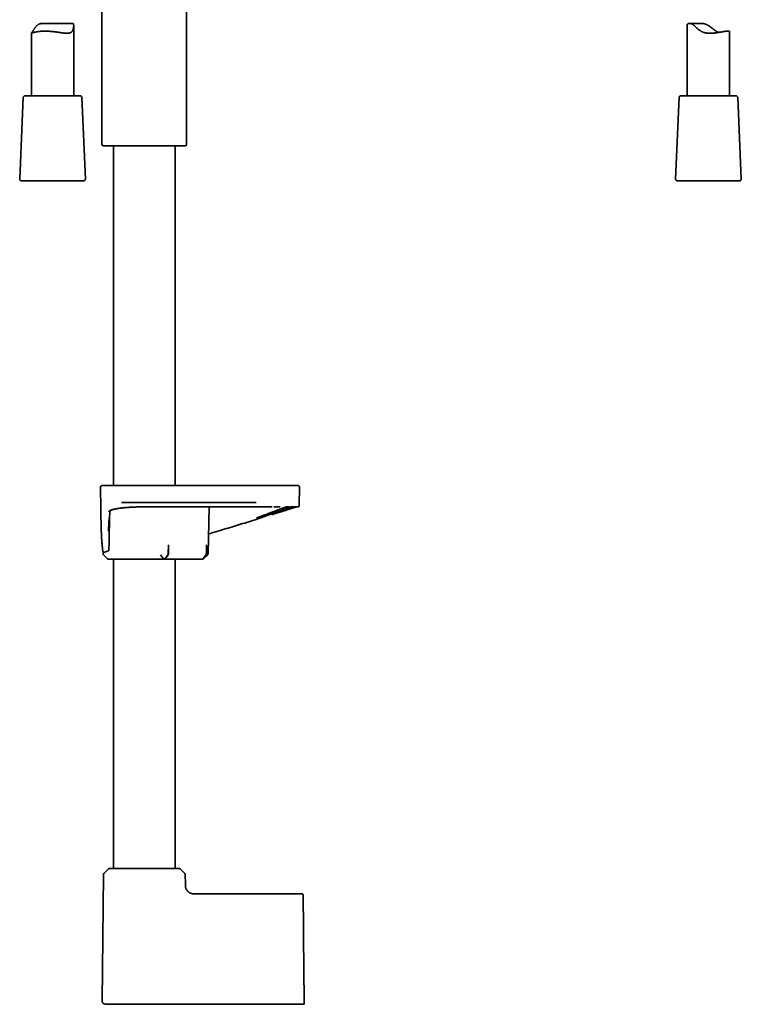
# Model space of a CAD drawing. Header units: millimetres. Extents: x 8 to 758, y 12 to 1622.
# Tile 9 of 17: x 91 to 347, y 857 to 1205. Entities that reach past the tile are written whole.
import ezdxf

# ---------------------------------------------------------------- set-up
doc = ezdxf.new("R2010")
doc.units = ezdxf.units.MM

msp = doc.modelspace()

# ---------------------------------------------------------------- linework, layer by layer
at = {"color": 7, "linetype": 'Continuous', "lineweight": 35}
for p, q in [((150.62, 1161.51), (150.62, 1256.15)), ((120.62, 1217.5), (120.62, 1161.51)), ((110.14, 1204.13), (99.73, 1204.13)), ((110.62, 1178.45), (110.62, 1203.36)), ((327.9, 1203.68), (327.9, 1178.45)), ((332.76, 1204.13), (328.71, 1204.13)), ((95.62, 1200.65), (95.62, 1178.45)), ((342.9, 1178.45), (342.9, 1201.26)), ((99.54, 1178.45), (93.25, 1178.45)), ((112.99, 1178.45), (99.54, 1178.45)), ((344.6, 1178.45), (325.53, 1178.45)), ((345.27, 1178.45), (344.6, 1178.45)), ((92.75, 1177.97), (91.49, 1148.97)), ((114.75, 1148.97), (113.49, 1177.97)), ((325.03, 1177.97), (323.77, 1148.97)), ((347.03, 1148.97), (345.77, 1177.97)), ((120.91, 1160.81), (150.33, 1160.81)), ((124.67, 1160.81), (124.67, 1040.5)), ((146.57, 1040.5), (146.57, 1160.81)), ((91.99, 1148.45), (114.25, 1148.45)), ((324.27, 1148.45), (346.53, 1148.45)), ((120.13, 1039.99), (120.4, 1024.37)), ((190.5, 1033.49), (190.61, 1039.99)), ((127.52, 1034.5), (135.46, 1034.5)), ((135.97, 1033), (135.37, 1033)), ((158.2, 1016.4), (158.61, 1033)), ((175.21, 1033), (175.41, 1033)), ((188.13, 1033), (188.13, 1033)), ((189.62, 1033), (189.61, 1033)), ((189.98, 1033), (189.98, 1033)), ((144.12, 1016.4), (144.16, 1019.5)), ((144.16, 1019.5), (144.16, 1016.46)), ((157.6, 1019.5), (157.6, 1016.46)), ((121.03, 1016.95), (121.04, 1016.4)), ((121.19, 1016.06), (122.63, 1014.64)), ((124.67, 1014.5), (124.67, 905)), ((135.16, 1014.5), (142.59, 1014.5)), ((141.37, 1016.06), (142.36, 1014.64)), ((142.73, 1014.5), (142.75, 1014.5)), ((156.24, 1014.5), (142.75, 1014.5)), ((143.96, 1016.06), (142.95, 1014.64)), ((142.96, 1014.61), (144.02, 1016.06)), ((143.01, 1014.65), (144.06, 1016.1)), ((146.57, 905), (146.57, 1014.5)), ((157.5, 1016.1), (156.49, 1014.65)), ((156.49, 1014.64), (157.51, 1016.06)), ((156.6, 1014.64), (158.06, 1016.07)), ((121.12, 902.75), (120.73, 857.99)), ((122.96, 904.83), (121.3, 903.17)), ((149.94, 903.17), (148.28, 904.83)), ((150.15, 899.67), (150.12, 902.75)), ((150.15, 899.67), (150.15, 899.47)), ((150.15, 899.4), (150.15, 899.47)), ((191.38, 896), (153.83, 896)), ((192.21, 857.97), (192.01, 880.9)), ((192.01, 880.9), (192.21, 857.97)), ((121.73, 856.99), (121.72, 856.99)), ((140.56, 856.98), (135.36, 856.98))]:
    msp.add_line(p, q, dxfattribs=at)
at = {"color": 7, "linetype": 'Continuous', "lineweight": 35, "flags": 128}
for points in [[(148.82, 1033), (148.83, 1033), (148.83, 1033)], [(188.13, 1033), (188.99, 1033), (189.98, 1033)], [(142.36, 1014.64), (142.36, 1014.64), (142.36, 1014.64), (142.36, 1014.64), (142.36, 1014.64), (142.36, 1014.64), (142.36, 1014.64), (142.36, 1014.64), (142.36, 1014.64), (142.36, 1014.64), (142.36, 1014.64), (142.37, 1014.64), (142.37, 1014.64), (142.39, 1014.64), (142.41, 1014.64), (142.43, 1014.64), (142.5, 1014.64), (142.57, 1014.64), (142.65, 1014.64), (142.74, 1014.64), (142.81, 1014.64), (142.84, 1014.64), (142.87, 1014.64), (142.9, 1014.64), (142.93, 1014.64), (142.95, 1014.64)], [(191.72, 856.97), (191.72, 856.97)], [(191.72, 856.97), (191.72, 856.97)], [(191.72, 856.97), (191.72, 856.97)]]:
    msp.add_lwpolyline(points, dxfattribs=at)
at = {"color": 7, "linetype": 'Continuous', "lineweight": 35}
for centre, radius, start, end in [((93.25, 1177.95), 0.5, 90, 177.5187), ((112.99, 1177.95), 0.5, 2.4813, 90), ((325.53, 1177.95), 0.5, 90, 177.5187), ((345.27, 1177.95), 0.5, 2.4813, 90), ((121.62, 1161.51), 1, 180, 225), ((149.62, 1161.51), 1, 315, 0), ((91.99, 1148.95), 0.5, 177.5187, 270), ((114.25, 1148.95), 0.5, 270, 2.4813), ((324.27, 1148.95), 0.5, 177.5187, 270), ((346.53, 1148.95), 0.5, 270, 2.4813), ((120.63, 1040), 0.5, 90, 181), ((190.11, 1040), 0.5, 359, 90), ((121.54, 1016.41), 0.5, 181, 225.5), ((122.98, 1015), 0.5, 225.5, 270), ((121.72, 902.75), 0.6, 134.75, 179.5), ((123.39, 904.4), 0.6, 90, 134.75), ((147.85, 904.4), 0.6, 45.25, 90), ((149.52, 902.75), 0.6, 0.5, 45.25)]:
    msp.add_arc(centre, radius, start, end, dxfattribs=at)
for centre, ratio, start_param, end_param in [((142.75, 1015), 0.719449, 3.141593, 3.926991), ((143.76, 1016.41), 0.719449, 3.91826, 4.694954), ((143.8, 1016.46), 0.719449, 3.926991, 4.712389), ((156.24, 1015), 0.694764, 3.141593, 3.926991), ((157.25, 1016.46), 0.694764, 3.926991, 4.712389)]:
    msp.add_ellipse(centre, major_axis=(0, 0.5), ratio=ratio, start_param=start_param, end_param=end_param, dxfattribs=at)
for points, knots in [([(99.73, 1204.13), (99.71, 1204.13), (99.62, 1204.13), (99.44, 1204.13), (99.18, 1204.11), (98.94, 1204.07), (98.76, 1204.02), (98.63, 1203.98), (98.49, 1203.94), (98.33, 1203.87), (98.13, 1203.77), (97.9, 1203.62), (97.69, 1203.45), (97.49, 1203.26), (97.28, 1203.05), (97.09, 1202.81), (96.9, 1202.57), (96.73, 1202.33), (96.57, 1202.08), (96.41, 1201.84), (96.29, 1201.65), (96.2, 1201.51), (96.13, 1201.41), (96.07, 1201.31), (96, 1201.21), (95.94, 1201.13), (95.89, 1201.05), (95.84, 1200.97), (95.79, 1200.91), (95.75, 1200.85), (95.71, 1200.8), (95.68, 1200.76), (95.66, 1200.72), (95.64, 1200.7), (95.63, 1200.67), (95.62, 1200.66), (95.62, 1200.65), (95.63, 1200.64), (95.64, 1200.64), (95.67, 1200.64), (95.7, 1200.66), (95.75, 1200.67), (95.81, 1200.7), (95.88, 1200.72), (95.96, 1200.76), (96.06, 1200.79), (96.16, 1200.83), (96.27, 1200.86), (96.39, 1200.9), (96.53, 1200.94), (96.67, 1200.98), (96.82, 1201.02), (96.99, 1201.06), (97.16, 1201.1), (97.35, 1201.14), (97.55, 1201.18), (97.77, 1201.21), (97.99, 1201.25), (98.23, 1201.28), (98.48, 1201.31), (98.74, 1201.33), (99.01, 1201.35), (99.28, 1201.37), (99.55, 1201.38), (99.82, 1201.39), (100.1, 1201.4), (100.39, 1201.4), (100.68, 1201.4), (100.98, 1201.39), (101.29, 1201.38), (101.59, 1201.37), (101.89, 1201.35), (102.19, 1201.34), (102.49, 1201.31), (102.79, 1201.29), (103.09, 1201.26), (103.4, 1201.23), (103.7, 1201.19), (104.01, 1201.16), (104.31, 1201.12), (104.61, 1201.08), (104.9, 1201.04), (105.2, 1201), (105.49, 1200.95), (105.79, 1200.91), (106.08, 1200.87), (106.36, 1200.83), (106.64, 1200.79), (106.91, 1200.75), (107.19, 1200.72), (107.45, 1200.69), (107.71, 1200.66), (107.96, 1200.65), (108.21, 1200.64), (108.42, 1200.64), (108.59, 1200.65), (108.74, 1200.66), (108.88, 1200.68), (109.02, 1200.7), (109.15, 1200.73), (109.28, 1200.77), (109.4, 1200.81), (109.51, 1200.86), (109.62, 1200.92), (109.72, 1200.99), (109.81, 1201.06), (109.9, 1201.15), (109.99, 1201.24), (110.06, 1201.34), (110.14, 1201.44), (110.22, 1201.59), (110.3, 1201.77), (110.39, 1201.99), (110.46, 1202.22), (110.51, 1202.45), (110.56, 1202.69), (110.59, 1202.92), (110.61, 1203.15), (110.62, 1203.36), (110.62, 1203.52), (110.6, 1203.64), (110.59, 1203.73), (110.57, 1203.8), (110.55, 1203.87), (110.52, 1203.93), (110.49, 1203.99), (110.45, 1204.03), (110.41, 1204.07), (110.36, 1204.09), (110.31, 1204.11), (110.25, 1204.13), (110.2, 1204.13), (110.16, 1204.13), (110.14, 1204.13)], [0, 0, 0, 0, 0.00183, 0.008095, 0.017285, 0.026592, 0.03128, 0.035968, 0.040722, 0.045485, 0.054678, 0.063985, 0.073341, 0.082785, 0.093704, 0.104649, 0.11565, 0.126664, 0.137803, 0.14896, 0.160189, 0.165827, 0.171464, 0.177322, 0.183192, 0.189152, 0.195111, 0.20112, 0.207129, 0.213232, 0.219349, 0.225207, 0.231076, 0.237019, 0.242963, 0.248944, 0.254925, 0.260975, 0.267034, 0.274836, 0.282654, 0.290579, 0.298504, 0.306484, 0.314464, 0.322547, 0.330642, 0.338589, 0.346547, 0.354595, 0.362642, 0.370737, 0.378833, 0.38702, 0.395219, 0.403886, 0.412567, 0.421372, 0.430176, 0.439048, 0.447919, 0.456921, 0.465941, 0.474331, 0.482735, 0.491258, 0.49978, 0.508367, 0.516954, 0.525664, 0.534391, 0.542592, 0.550808, 0.55913, 0.567453, 0.575832, 0.584212, 0.5927, 0.601204, 0.609581, 0.617972, 0.626468, 0.634964, 0.643516, 0.652068, 0.660729, 0.669405, 0.678067, 0.686745, 0.695553, 0.704361, 0.713244, 0.722127, 0.73116, 0.740219, 0.746135, 0.75206, 0.758054, 0.764048, 0.770083, 0.776117, 0.782231, 0.788358, 0.794274, 0.800203, 0.806225, 0.812247, 0.81832, 0.824393, 0.830561, 0.836741, 0.847192, 0.857672, 0.868213, 0.878768, 0.889441, 0.900126, 0.910861, 0.921621, 0.932103, 0.93741, 0.942717, 0.948066, 0.953414, 0.958848, 0.964298, 0.969538, 0.97479, 0.980129, 0.985468, 0.990849, 0.99623, 1, 1, 1, 1]), ([(327.9, 1203.68), (327.9, 1203.68), (327.89, 1203.7), (327.91, 1203.75), (327.94, 1203.82), (327.99, 1203.88), (328.07, 1203.95), (328.16, 1204.01), (328.25, 1204.05), (328.35, 1204.08), (328.45, 1204.11), (328.57, 1204.13), (328.7, 1204.14), (328.85, 1204.13), (329.01, 1204.11), (329.18, 1204.06), (329.33, 1204.01), (329.46, 1203.96), (329.62, 1203.88), (329.8, 1203.77), (330.01, 1203.62), (330.22, 1203.45), (330.44, 1203.26), (330.69, 1203.05), (330.94, 1202.81), (331.2, 1202.57), (331.45, 1202.34), (331.69, 1202.13), (331.92, 1201.94), (332.16, 1201.75), (332.41, 1201.57), (332.66, 1201.41), (332.91, 1201.27), (333.15, 1201.15), (333.41, 1201.05), (333.68, 1200.95), (333.95, 1200.87), (334.23, 1200.8), (334.51, 1200.75), (334.8, 1200.7), (335.08, 1200.67), (335.37, 1200.65), (335.66, 1200.64), (335.99, 1200.64), (336.34, 1200.65), (336.71, 1200.67), (337.09, 1200.7), (337.46, 1200.73), (337.83, 1200.78), (338.19, 1200.83), (338.55, 1200.88), (338.89, 1200.93), (339.23, 1200.98), (339.56, 1201.04), (339.88, 1201.09), (340.2, 1201.14), (340.5, 1201.19), (340.8, 1201.24), (341.09, 1201.28), (341.36, 1201.32), (341.61, 1201.35), (341.84, 1201.37), (342.05, 1201.39), (342.23, 1201.4), (342.39, 1201.4), (342.53, 1201.4), (342.65, 1201.39), (342.74, 1201.37), (342.82, 1201.35), (342.86, 1201.32), (342.89, 1201.29), (342.9, 1201.27), (342.9, 1201.26)], [0, 0, 0, 0, 0.001211, 0.017438, 0.033653, 0.050278, 0.066914, 0.083538, 0.095607, 0.107683, 0.119751, 0.132083, 0.144424, 0.156752, 0.170425, 0.184095, 0.193465, 0.202843, 0.212211, 0.225891, 0.239574, 0.253554, 0.267537, 0.283795, 0.30007, 0.316352, 0.332622, 0.345909, 0.359217, 0.37252, 0.385806, 0.399075, 0.410714, 0.422363, 0.434002, 0.446029, 0.458068, 0.470096, 0.481729, 0.493371, 0.505005, 0.516941, 0.528886, 0.540823, 0.55632, 0.571832, 0.587332, 0.603271, 0.619223, 0.635165, 0.650935, 0.666715, 0.682485, 0.698635, 0.714797, 0.730947, 0.748158, 0.765383, 0.782593, 0.800337, 0.818096, 0.835839, 0.852501, 0.869176, 0.885838, 0.903008, 0.920192, 0.937362, 0.953646, 0.969943, 0.986228, 1, 1, 1, 1]), ([(339.06, 1200.96), (338.98, 1200.98), (338.83, 1201.04), (338.6, 1201.14), (338.35, 1201.27), (338.11, 1201.41), (337.85, 1201.57), (337.56, 1201.77), (337.26, 1201.99), (336.96, 1202.22), (336.66, 1202.45), (336.36, 1202.69), (336.05, 1202.92), (335.73, 1203.15), (335.44, 1203.34), (335.19, 1203.49), (334.96, 1203.61), (334.73, 1203.73), (334.49, 1203.83), (334.25, 1203.92), (334, 1203.99), (333.76, 1204.04), (333.51, 1204.09), (333.26, 1204.11), (333.01, 1204.13), (332.85, 1204.13), (332.76, 1204.13), (332.76, 1204.13)], [0, 0, 0, 0, 0.034699, 0.073784, 0.114188, 0.154633, 0.195048, 0.246808, 0.298626, 0.350478, 0.402285, 0.45511, 0.507981, 0.560819, 0.613598, 0.64815, 0.682717, 0.717256, 0.752836, 0.788454, 0.824025, 0.858657, 0.893328, 0.927969, 0.963743, 0.999549, 1, 1, 1, 1]), ([(120.63, 1040.5), (120.63, 1040.5), (120.63, 1040.5), (120.66, 1040.5), (120.71, 1040.5), (120.78, 1040.5), (120.88, 1040.5), (120.99, 1040.5), (121.08, 1040.5), (121.13, 1040.5)], [0, 0, 0, 0, 0.119995, 0.266656, 0.413319, 0.559984, 0.706652, 0.853324, 1, 1, 1, 1]), ([(121.13, 1040.5), (121.13, 1040.5), (121.14, 1040.5), (121.17, 1040.5), (121.2, 1040.5), (121.25, 1040.5), (121.31, 1040.5), (121.38, 1040.5), (121.47, 1040.5), (121.56, 1040.5), (121.67, 1040.5), (121.78, 1040.5), (121.91, 1040.5), (122.04, 1040.5), (122.2, 1040.5), (122.4, 1040.5), (122.62, 1040.5), (122.87, 1040.5), (123.13, 1040.5), (123.41, 1040.5), (123.73, 1040.5), (124.08, 1040.5), (124.48, 1040.5), (124.91, 1040.5), (125.33, 1040.5), (125.74, 1040.5), (126.15, 1040.5), (126.56, 1040.5), (127, 1040.5), (127.44, 1040.5), (127.86, 1040.5), (128.25, 1040.5), (128.61, 1040.5), (128.98, 1040.5), (129.35, 1040.5), (129.74, 1040.5), (130.13, 1040.5), (130.53, 1040.5), (130.95, 1040.5), (131.36, 1040.5), (131.79, 1040.5), (132.21, 1040.5), (132.63, 1040.5), (133.1, 1040.5), (133.62, 1040.5), (134.19, 1040.5), (134.76, 1040.5), (135.14, 1040.5), (135.33, 1040.5)], [0, 0, 0, 0, 0.018726, 0.037421, 0.056099, 0.074777, 0.09347, 0.112193, 0.131733, 0.149857, 0.167961, 0.186058, 0.204163, 0.22229, 0.240453, 0.264468, 0.288431, 0.312375, 0.336333, 0.360337, 0.384687, 0.413514, 0.442303, 0.471113, 0.499999, 0.524502, 0.548949, 0.573376, 0.597818, 0.622309, 0.646519, 0.665363, 0.684183, 0.702996, 0.721818, 0.740664, 0.75955, 0.77935, 0.799112, 0.818857, 0.838602, 0.858365, 0.878165, 0.897172, 0.922879, 0.948559, 0.974253, 1, 1, 1, 1]), ([(135.33, 1040.5), (137, 1040.5), (140.34, 1040.5), (145.35, 1040.5), (150.36, 1040.5), (155.37, 1040.5), (160.38, 1040.5), (165.39, 1040.5), (170.4, 1040.5), (173.74, 1040.5), (175.41, 1040.5)], [0, 0, 0, 0, 0.125011, 0.250013, 0.375008, 0.5, 0.624992, 0.749987, 0.874989, 1, 1, 1, 1]), ([(175.41, 1040.5), (175.55, 1040.5), (175.83, 1040.5), (176.24, 1040.5), (176.66, 1040.5), (177.07, 1040.5), (177.48, 1040.5), (177.9, 1040.5), (178.3, 1040.5), (178.71, 1040.5), (179.1, 1040.5), (179.48, 1040.5), (179.86, 1040.5), (180.24, 1040.5), (180.66, 1040.5), (181.11, 1040.5), (181.59, 1040.5), (182.06, 1040.5), (182.53, 1040.5), (182.98, 1040.5), (183.46, 1040.5), (183.95, 1040.5), (184.45, 1040.5), (184.93, 1040.5), (185.37, 1040.5), (185.77, 1040.5), (186.13, 1040.5), (186.48, 1040.5), (186.81, 1040.5), (187.12, 1040.5), (187.39, 1040.5), (187.63, 1040.5), (187.83, 1040.5), (188.03, 1040.5), (188.22, 1040.5), (188.39, 1040.5), (188.56, 1040.5), (188.71, 1040.5), (188.86, 1040.5), (188.99, 1040.5), (189.11, 1040.5), (189.22, 1040.5), (189.31, 1040.5), (189.4, 1040.5), (189.48, 1040.5), (189.55, 1040.5), (189.59, 1040.5), (189.6, 1040.5), (189.61, 1040.5)], [0, 0, 0, 0, 0.018726, 0.037421, 0.056099, 0.074777, 0.09347, 0.112193, 0.131733, 0.149857, 0.167961, 0.186058, 0.204163, 0.22229, 0.240453, 0.264468, 0.288431, 0.312375, 0.336333, 0.360337, 0.384687, 0.413514, 0.442303, 0.471113, 0.499999, 0.524502, 0.548949, 0.573376, 0.597818, 0.622309, 0.646519, 0.665363, 0.684183, 0.702996, 0.721818, 0.740664, 0.75955, 0.77935, 0.799112, 0.818857, 0.838602, 0.858365, 0.878165, 0.897172, 0.922879, 0.948559, 0.974253, 1, 1, 1, 1]), ([(189.61, 1040.5), (189.66, 1040.5), (189.76, 1040.5), (189.88, 1040.5), (189.98, 1040.5), (190.05, 1040.5), (190.1, 1040.5), (190.12, 1040.5), (190.11, 1040.5), (190.11, 1040.5)], [0, 0, 0, 0, 0.160029, 0.320052, 0.480071, 0.640087, 0.8001, 0.960112, 1, 1, 1, 1]), ([(135.37, 1033), (135.25, 1033), (135.02, 1033), (134.65, 1032.99), (134.26, 1032.99), (133.86, 1032.98), (133.44, 1032.97), (133.08, 1032.96), (132.76, 1032.95), (132.5, 1032.94), (132.23, 1032.93), (131.98, 1032.92), (131.73, 1032.91), (131.45, 1032.9), (131.15, 1032.88), (130.84, 1032.87), (130.55, 1032.85), (130.3, 1032.83), (130.04, 1032.82), (129.77, 1032.8), (129.47, 1032.77), (129.18, 1032.75), (128.9, 1032.73), (128.62, 1032.7), (128.35, 1032.68), (128.1, 1032.65), (127.87, 1032.63), (127.68, 1032.6), (127.5, 1032.58), (127.33, 1032.56), (127.13, 1032.54), (126.93, 1032.51), (126.73, 1032.48), (126.52, 1032.45), (126.3, 1032.42), (126.08, 1032.39), (125.92, 1032.36), (125.83, 1032.34), (125.83, 1032.34), (125.82, 1032.34), (125.82, 1032.34), (125.81, 1032.34), (125.78, 1032.34), (125.75, 1032.33), (125.71, 1032.32), (125.65, 1032.31), (125.58, 1032.3), (125.49, 1032.28), (125.4, 1032.26), (125.29, 1032.24), (125.18, 1032.22), (125.06, 1032.19), (124.96, 1032.17), (124.89, 1032.16), (124.85, 1032.15), (124.81, 1032.14), (124.77, 1032.13), (124.72, 1032.12), (124.69, 1032.11), (124.62, 1032.09), (124.49, 1032.06), (124.29, 1032), (124.13, 1031.95), (124.03, 1031.92), (123.99, 1031.91), (123.94, 1031.89), (123.9, 1031.87), (123.85, 1031.86), (123.8, 1031.84), (123.73, 1031.81), (123.64, 1031.77), (123.55, 1031.73), (123.46, 1031.68), (123.38, 1031.63), (123.3, 1031.58), (123.24, 1031.54), (123.19, 1031.49), (123.15, 1031.45), (123.12, 1031.42), (123.1, 1031.38), (123.08, 1031.36), (123.07, 1031.33), (123.07, 1031.31), (123.07, 1031.3), (123.06, 1031.29)], [0, 0, 0, 0, 0.018099, 0.037173, 0.05722, 0.078235, 0.100213, 0.123146, 0.136402, 0.150616, 0.165237, 0.179281, 0.192749, 0.205641, 0.224737, 0.242417, 0.258693, 0.272957, 0.285977, 0.303207, 0.320655, 0.33811, 0.35557, 0.37303, 0.390485, 0.406153, 0.421811, 0.434176, 0.444892, 0.457013, 0.470534, 0.485451, 0.499911, 0.51549, 0.532207, 0.550063, 0.569059, 0.570954, 0.571161, 0.571298, 0.571467, 0.572203, 0.574295, 0.577007, 0.580515, 0.585729, 0.592072, 0.599545, 0.607891, 0.617305, 0.627786, 0.639335, 0.65195, 0.656135, 0.660426, 0.664821, 0.669322, 0.673927, 0.678261, 0.680769, 0.694524, 0.722225, 0.749638, 0.755853, 0.762059, 0.768256, 0.774443, 0.78062, 0.787943, 0.797749, 0.815181, 0.831901, 0.847905, 0.868208, 0.88721, 0.904906, 0.92129, 0.936653, 0.950645, 0.963264, 0.97451, 0.984381, 0.992878, 1, 1, 1, 1]), ([(123.52, 1031.63), (123.52, 1031.63), (123.52, 1031.63), (123.53, 1031.63), (123.53, 1031.63), (123.54, 1031.64), (123.55, 1031.65), (123.56, 1031.66), (123.58, 1031.67), (123.6, 1031.69), (123.62, 1031.7), (123.64, 1031.71), (123.65, 1031.72), (123.67, 1031.73), (123.69, 1031.74), (123.71, 1031.75), (123.74, 1031.77), (123.77, 1031.78), (123.8, 1031.8), (123.82, 1031.81), (123.84, 1031.82), (123.87, 1031.83), (123.91, 1031.85), (123.96, 1031.87), (124.01, 1031.89), (124.08, 1031.91), (124.16, 1031.94), (124.25, 1031.97), (124.34, 1032), (124.45, 1032.03), (124.55, 1032.06), (124.66, 1032.09), (124.77, 1032.12), (124.88, 1032.14), (124.99, 1032.17), (125.09, 1032.19), (125.19, 1032.21), (125.28, 1032.23), (125.38, 1032.25), (125.49, 1032.27), (125.6, 1032.3), (125.73, 1032.32), (125.88, 1032.35), (126.04, 1032.38), (126.26, 1032.41), (126.55, 1032.46), (126.9, 1032.51), (127.25, 1032.55), (127.62, 1032.6), (127.98, 1032.64), (128.23, 1032.66), (128.34, 1032.67)], [0, 0, 0, 0, 0.0087372, 0.0209066, 0.0325989, 0.046327, 0.0619346, 0.0796513, 0.0975047, 0.114546, 0.130215, 0.1399543, 0.148493, 0.1569499, 0.1670283, 0.1787468, 0.1921062, 0.2050102, 0.216548, 0.2267093, 0.2354936, 0.2433392, 0.258088, 0.2741409, 0.2922161, 0.3123789, 0.3337168, 0.3587944, 0.3835954, 0.4081251, 0.4323792, 0.4556916, 0.4772854, 0.5005189, 0.5213469, 0.5401378, 0.5584449, 0.574525, 0.590752, 0.6085391, 0.6280094, 0.6491604, 0.6719887, 0.6964899, 0.7226586, 0.7715623, 0.8194339, 0.8664007, 0.9124861, 0.9576635, 1, 1, 1, 1]), ([(135.46, 1034.5), (137.12, 1034.5), (140.44, 1034.5), (145.41, 1034.5), (150.39, 1034.5), (155.37, 1034.5), (160.35, 1034.5), (165.33, 1034.5), (170.3, 1034.5), (173.62, 1034.5), (175.28, 1034.5)], [0, 0, 0, 0, 0.125011, 0.250013, 0.375008, 0.5, 0.624992, 0.749987, 0.874989, 1, 1, 1, 1]), ([(135.87, 1033), (137.19, 1033.01), (140, 1033.01), (144.31, 1033.01), (148.8, 1033.01), (152.05, 1033), (153.8, 1033), (154.06, 1033)], [0, 0, 0, 0, 0.217242, 0.463878, 0.710544, 0.957218, 1, 1, 1, 1]), ([(175.37, 1033), (173.47, 1033), (169.66, 1033), (163.94, 1033), (158.23, 1033), (153.19, 1033), (150.06, 1033), (148.83, 1033)], [0, 0, 0, 0, 0.215359, 0.430706, 0.646046, 0.861384, 1, 1, 1, 1]), ([(185.86, 1033), (185.84, 1032.99), (185.75, 1032.96), (185.57, 1032.89), (185.33, 1032.8), (185.07, 1032.71), (184.79, 1032.61), (184.5, 1032.5), (184.19, 1032.38), (183.87, 1032.26), (183.61, 1032.16), (183.41, 1032.09), (183.29, 1032.05), (183.17, 1032), (183.05, 1031.95), (182.92, 1031.9), (182.79, 1031.85), (182.65, 1031.8), (182.47, 1031.73), (182.22, 1031.64), (181.91, 1031.52), (181.57, 1031.39), (181.22, 1031.26), (180.84, 1031.11), (180.44, 1030.96), (180.02, 1030.8), (179.73, 1030.69), (179.55, 1030.63), (179.52, 1030.61), (179.48, 1030.6), (179.44, 1030.58), (179.4, 1030.57), (179.36, 1030.55), (179.25, 1030.51), (179.09, 1030.45), (178.86, 1030.37), (178.62, 1030.27), (178.35, 1030.17), (178.05, 1030.06), (177.84, 1029.98), (177.69, 1029.93), (177.62, 1029.9), (177.55, 1029.87), (177.47, 1029.85), (177.4, 1029.82), (177.32, 1029.79), (177.21, 1029.75), (177.06, 1029.69), (176.86, 1029.62), (176.67, 1029.55), (176.48, 1029.48), (176.28, 1029.41), (176.09, 1029.34), (175.9, 1029.27), (175.74, 1029.22), (175.61, 1029.17), (175.5, 1029.13), (175.43, 1029.1), (175.38, 1029.08), (175.36, 1029.08)], [0, 0, 0, 0, 0.010546, 0.045829, 0.081298, 0.116958, 0.152815, 0.188874, 0.225141, 0.26162, 0.298318, 0.310546, 0.322939, 0.335495, 0.348217, 0.361103, 0.374153, 0.387369, 0.400751, 0.429324, 0.458625, 0.488655, 0.521642, 0.55547, 0.59014, 0.625655, 0.662016, 0.665229, 0.668471, 0.671743, 0.675043, 0.678373, 0.681732, 0.68512, 0.704277, 0.722129, 0.740685, 0.763695, 0.787705, 0.812714, 0.816152, 0.822363, 0.828568, 0.834665, 0.840653, 0.846532, 0.852303, 0.867611, 0.882098, 0.898272, 0.913281, 0.927124, 0.943836, 0.958456, 0.970983, 0.981416, 0.989638, 0.995833, 1, 1, 1, 1]), ([(175.41, 1033.01), (175.57, 1033.01), (175.9, 1033.01), (176.38, 1033.01), (176.84, 1033.01), (177.29, 1033.01), (177.73, 1033), (178.14, 1033), (178.57, 1033), (179, 1033), (179.42, 1033), (179.83, 1033), (180.21, 1033), (180.46, 1033), (180.58, 1033)], [0, 0, 0, 0, 0.0926, 0.182697, 0.270317, 0.35548, 0.438204, 0.5185, 0.59638, 0.684193, 0.768739, 0.850024, 0.928057, 1, 1, 1, 1]), ([(175.54, 1028.61), (175.76, 1028.69), (176.21, 1028.85), (176.87, 1029.08), (177.53, 1029.32), (178.18, 1029.56), (178.82, 1029.79), (179.45, 1030.02), (180.06, 1030.24), (180.66, 1030.46), (181.24, 1030.67), (181.8, 1030.87), (182.21, 1031.02), (182.49, 1031.12), (182.66, 1031.18), (182.83, 1031.24), (182.99, 1031.3), (183.15, 1031.36), (183.3, 1031.42), (183.48, 1031.48), (183.68, 1031.55), (183.9, 1031.63), (184.09, 1031.7), (184.24, 1031.76), (184.37, 1031.81), (184.49, 1031.85), (184.61, 1031.89), (184.74, 1031.94), (184.87, 1031.99), (185, 1032.03), (185.12, 1032.08), (185.25, 1032.13), (185.39, 1032.18), (185.53, 1032.23), (185.66, 1032.28), (185.77, 1032.32), (185.87, 1032.35), (185.96, 1032.39), (186.03, 1032.41), (186.1, 1032.44), (186.16, 1032.46), (186.25, 1032.49), (186.39, 1032.54), (186.55, 1032.6), (186.69, 1032.65), (186.82, 1032.7), (186.95, 1032.75), (187.07, 1032.79), (187.19, 1032.83), (187.29, 1032.87), (187.39, 1032.9), (187.47, 1032.93), (187.54, 1032.95), (187.59, 1032.97), (187.62, 1032.98), (187.64, 1032.99), (187.65, 1033), (187.65, 1033)], [0, 0, 0, 0, 0.036032, 0.072027, 0.107976, 0.143867, 0.179686, 0.215414, 0.251035, 0.285904, 0.320806, 0.355716, 0.390611, 0.39938, 0.410856, 0.422396, 0.433546, 0.444305, 0.454674, 0.464652, 0.481934, 0.497909, 0.512588, 0.52354, 0.533655, 0.542928, 0.551655, 0.562121, 0.573755, 0.583714, 0.594394, 0.605794, 0.617912, 0.631335, 0.644773, 0.655347, 0.66505, 0.673881, 0.681843, 0.688935, 0.695158, 0.700869, 0.720865, 0.74249, 0.759492, 0.777406, 0.79624, 0.815993, 0.836666, 0.858181, 0.879206, 0.902552, 0.924617, 0.945397, 0.964888, 0.983089, 1, 1, 1, 1]), ([(180.57, 1033), (180.64, 1033), (180.77, 1033), (180.89, 1033), (180.94, 1033)], [0, 0, 0, 0, 0.570476, 1, 1, 1, 1]), ([(180.92, 1030.29), (180.98, 1030.31), (181.11, 1030.35), (181.31, 1030.41), (181.53, 1030.48), (181.75, 1030.55), (181.97, 1030.62), (182.18, 1030.69), (182.39, 1030.75), (182.58, 1030.81), (182.73, 1030.86), (182.84, 1030.89), (182.92, 1030.92), (182.97, 1030.93), (183.01, 1030.95), (183.06, 1030.96), (183.12, 1030.98), (183.19, 1031), (183.28, 1031.03), (183.39, 1031.07), (183.51, 1031.1), (183.64, 1031.15), (183.78, 1031.19), (184.05, 1031.27), (184.43, 1031.4), (184.92, 1031.55), (185.38, 1031.69), (185.77, 1031.82), (186.1, 1031.92), (186.37, 1032), (186.61, 1032.08), (186.8, 1032.14), (186.95, 1032.18), (187.07, 1032.22), (187.18, 1032.26), (187.29, 1032.29), (187.42, 1032.33), (187.55, 1032.37), (187.71, 1032.42), (187.86, 1032.47), (188.02, 1032.52), (188.19, 1032.57), (188.34, 1032.62), (188.5, 1032.67), (188.65, 1032.71), (188.8, 1032.76), (188.93, 1032.8), (189.04, 1032.83), (189.13, 1032.86), (189.21, 1032.88), (189.29, 1032.91), (189.36, 1032.93), (189.43, 1032.95), (189.48, 1032.97), (189.52, 1032.98), (189.56, 1032.99), (189.58, 1033), (189.59, 1033)], [0, 0, 0, 0, 0.013103, 0.028632, 0.045005, 0.061678, 0.077403, 0.094923, 0.11102, 0.125698, 0.13896, 0.146235, 0.151945, 0.156071, 0.1588, 0.162018, 0.166767, 0.172737, 0.179928, 0.18834, 0.197974, 0.20883, 0.220709, 0.232678, 0.275176, 0.317302, 0.359068, 0.400326, 0.428706, 0.455449, 0.480581, 0.504123, 0.518114, 0.531484, 0.544239, 0.556666, 0.569834, 0.587859, 0.607259, 0.628025, 0.650142, 0.673588, 0.697798, 0.721177, 0.749072, 0.775604, 0.800785, 0.824641, 0.843782, 0.864299, 0.886199, 0.909491, 0.929137, 0.949669, 0.969896, 0.989135, 1, 1, 1, 1]), ([(183.71, 1033), (183.68, 1033), (183.56, 1033), (183.33, 1033), (183.11, 1033), (182.99, 1033), (182.98, 1033), (182.97, 1033), (182.96, 1033), (182.93, 1033), (182.89, 1033), (182.83, 1033), (182.75, 1033), (182.65, 1033), (182.54, 1033), (182.41, 1033), (182.26, 1033), (182.09, 1033), (181.91, 1033), (181.75, 1033), (181.63, 1033), (181.55, 1033), (181.48, 1033), (181.44, 1033), (181.43, 1033)], [0, 0, 0, 0, 0.040034, 0.178632, 0.325828, 0.338425, 0.339616, 0.341184, 0.346371, 0.360838, 0.379395, 0.403274, 0.438643, 0.481559, 0.532025, 0.58831, 0.651728, 0.722279, 0.799958, 0.88476, 0.917637, 0.951469, 0.986257, 1, 1, 1, 1]), ([(186.91, 1033), (186.91, 1033), (186.87, 1033), (186.8, 1033), (186.69, 1033), (186.6, 1033), (186.53, 1033), (186.49, 1033), (186.44, 1033), (186.4, 1033), (186.35, 1033), (186.27, 1033), (186.14, 1033), (185.97, 1033), (185.83, 1033), (185.76, 1033)], [0, 0, 0, 0, 0.004946, 0.12456, 0.235099, 0.336662, 0.379837, 0.421208, 0.460772, 0.498526, 0.536589, 0.589532, 0.71438, 0.839285, 1, 1, 1, 1]), ([(187.65, 1033), (187.64, 1033), (187.64, 1033), (187.61, 1033), (187.56, 1033), (187.51, 1033), (187.46, 1033), (187.44, 1033)], [0, 0, 0, 0, 0.199285, 0.40585, 0.619645, 0.840599, 1, 1, 1, 1]), ([(187.53, 1033), (187.56, 1033), (187.61, 1033), (187.66, 1033), (187.7, 1033), (187.74, 1033), (187.78, 1033), (187.82, 1033), (187.86, 1033), (187.92, 1033), (188.01, 1033), (188.13, 1033), (188.25, 1033), (188.36, 1033), (188.48, 1033), (188.55, 1033), (188.59, 1033)], [0, 0, 0, 0, 0.069005, 0.10353, 0.138054, 0.172578, 0.207102, 0.241626, 0.276149, 0.30565, 0.404958, 0.515376, 0.63692, 0.751422, 0.87427, 1, 1, 1, 1]), ([(189.41, 1033), (189.42, 1033), (189.43, 1033), (189.46, 1033), (189.47, 1033), (189.48, 1033), (189.49, 1033), (189.49, 1033), (189.5, 1033)], [0, 0, 0, 0, 0.145522, 0.357542, 0.54663, 0.71674, 0.867866, 1, 1, 1, 1]), ([(189.47, 1033), (189.48, 1033), (189.51, 1033), (189.52, 1033), (189.53, 1033)], [0, 0, 0, 0, 0.455367, 1, 1, 1, 1]), ([(189.54, 1033), (189.55, 1033), (189.57, 1033), (189.59, 1033), (189.61, 1033), (189.63, 1033), (189.66, 1033), (189.68, 1033), (189.7, 1033), (189.72, 1033), (189.73, 1033), (189.75, 1033), (189.76, 1033), (189.77, 1033), (189.77, 1033)], [0, 0, 0, 0, 0.0810798, 0.163338, 0.2467749, 0.3313902, 0.4171841, 0.5041565, 0.5923075, 0.6906347, 0.7903879, 0.8915672, 0.9941724, 1, 1, 1, 1]), ([(189.76, 1033), (189.76, 1033), (189.77, 1033), (189.78, 1033), (189.78, 1033)], [0, 0, 0, 0, 0.308299, 1, 1, 1, 1]), ([(189.97, 1033), (189.97, 1033), (189.95, 1033), (189.92, 1033), (189.88, 1033), (189.87, 1033)], [0, 0, 0, 0, 0.248913, 0.840031, 1, 1, 1, 1]), ([(189.99, 1033), (189.99, 1033), (190, 1033), (190, 1033), (190.02, 1033), (190.03, 1033), (190.04, 1033), (190.05, 1033), (190.06, 1033), (190.07, 1033), (190.08, 1033.01), (190.09, 1033.01), (190.09, 1033.01), (190.1, 1033.01), (190.11, 1033.01), (190.11, 1033.01), (190.12, 1033.01), (190.13, 1033.02), (190.15, 1033.02), (190.16, 1033.03), (190.18, 1033.03), (190.2, 1033.04), (190.23, 1033.05), (190.25, 1033.07), (190.28, 1033.08), (190.3, 1033.1), (190.3, 1033.1), (190.32, 1033.11), (190.34, 1033.13), (190.37, 1033.16), (190.4, 1033.2), (190.43, 1033.24), (190.46, 1033.3), (190.48, 1033.35), (190.5, 1033.42), (190.5, 1033.47), (190.5, 1033.49)], [0, 0, 0, 0, 0.034623, 0.117161, 0.197172, 0.274658, 0.349618, 0.42078, 0.489506, 0.555795, 0.619648, 0.659012, 0.697391, 0.734782, 0.771101, 0.797813, 0.822507, 0.845184, 0.865849, 0.886896, 0.905361, 0.921261, 0.934621, 0.945486, 0.953936, 0.957309, 0.958082, 0.959144, 0.962713, 0.966232, 0.970702, 0.976395, 0.98147, 0.987163, 0.99338, 1, 1, 1, 1]), ([(122.95, 1025.2), (122.95, 1025.26), (122.96, 1025.67), (123, 1026.42), (123.07, 1027.45), (123.15, 1028.43), (123.25, 1029.37), (123.33, 1030.05), (123.39, 1030.51), (123.42, 1030.75), (123.45, 1030.99), (123.48, 1031.22), (123.52, 1031.44), (123.54, 1031.58), (123.55, 1031.65)], [0, 0, 0, 0, 0.030781, 0.189934, 0.349108, 0.508307, 0.648441, 0.788514, 0.825209, 0.86201, 0.898964, 0.93604, 0.97321, 1, 1, 1, 1]), ([(123.31, 1029.89), (123.31, 1029.81), (123.3, 1029.05), (123.27, 1027.61), (123.24, 1025.59), (123.2, 1023.61), (123.17, 1021.67), (123.13, 1019.76), (123.11, 1018.5), (123.1, 1017.87)], [0, 0, 0, 0, 0.019688, 0.19095, 0.359815, 0.52333, 0.684533, 0.843423, 1, 1, 1, 1]), ([(175.56, 1028.6), (174.58, 1028.3), (172.64, 1027.7), (169.72, 1026.83), (166.81, 1025.94), (163.9, 1025.06), (161.08, 1024.21), (159.24, 1023.65), (158.38, 1023.39)], [0, 0, 0, 0, 0.169918, 0.339507, 0.50912, 0.678733, 0.848345, 1, 1, 1, 1]), ([(122.93, 1024.37), (122.93, 1024.38), (122.93, 1024.45), (122.93, 1024.53), (122.93, 1024.61), (122.93, 1024.64), (122.93, 1024.65), (122.93, 1024.65), (122.93, 1024.66), (122.93, 1024.67), (122.93, 1024.67), (122.94, 1024.69), (122.94, 1024.72), (122.94, 1024.81), (122.94, 1024.94), (122.95, 1025.07), (122.95, 1025.17), (122.95, 1025.2)], [0, 0, 0, 0, 0.040949, 0.236566, 0.312973, 0.321578, 0.330189, 0.338806, 0.347429, 0.3547, 0.358615, 0.362531, 0.411576, 0.499602, 0.658209, 0.875667, 1, 1, 1, 1]), ([(120.42, 1023.6), (120.42, 1023.76), (120.4, 1024.02), (120.4, 1024.27), (120.4, 1024.37)], [0, 0, 0, 0, 0.614715, 1, 1, 1, 1]), ([(120.42, 1023.59), (120.43, 1023.43), (120.44, 1022.85), (120.5, 1021.85), (120.59, 1020.59), (120.71, 1019.33), (120.86, 1018.11), (120.98, 1017.32), (121.03, 1016.94)], [0, 0, 0, 0, 0.072716, 0.262044, 0.451415, 0.640853, 0.830333, 1, 1, 1, 1]), ([(122.6, 1017.27), (122.63, 1017.27), (122.68, 1017.29), (122.77, 1017.33), (122.85, 1017.38), (122.92, 1017.45), (122.98, 1017.52), (123.03, 1017.59), (123.06, 1017.66), (123.08, 1017.71), (123.09, 1017.77), (123.1, 1017.82), (123.1, 1017.85), (123.1, 1017.87)], [0, 0, 0, 0, 0.1413259, 0.2832563, 0.4247906, 0.5655738, 0.6638183, 0.7618916, 0.8197797, 0.8775803, 0.9204218, 0.9631995, 1, 1, 1, 1]), ([(121.47, 1016.91), (121.43, 1016.9), (121.35, 1016.86), (121.26, 1016.84), (121.2, 1016.84), (121.17, 1016.84), (121.16, 1016.85), (121.16, 1016.85), (121.15, 1016.85), (121.14, 1016.85), (121.14, 1016.85), (121.12, 1016.85), (121.11, 1016.86), (121.09, 1016.87), (121.07, 1016.88), (121.05, 1016.9), (121.04, 1016.92), (121.03, 1016.93), (121.03, 1016.94), (121.03, 1016.94)], [0, 0, 0, 0, 0.141186, 0.292822, 0.435124, 0.451623, 0.468228, 0.484941, 0.501761, 0.518688, 0.535722, 0.552864, 0.598127, 0.654665, 0.72248, 0.801577, 0.891955, 0.993618, 1, 1, 1, 1]), ([(122.6, 1017.27), (122.54, 1017.25), (122.42, 1017.22), (122.25, 1017.18), (122.1, 1017.14), (121.95, 1017.09), (121.81, 1017.05), (121.69, 1017), (121.57, 1016.96), (121.5, 1016.93), (121.47, 1016.91)], [0, 0, 0, 0, 0.124028, 0.248056, 0.372467, 0.496878, 0.62246, 0.748043, 0.874021, 1, 1, 1, 1]), ([(122.98, 1014.5), (122.98, 1014.5), (122.98, 1014.5), (123, 1014.5), (123.03, 1014.5), (123.08, 1014.5), (123.14, 1014.5), (123.21, 1014.5), (123.26, 1014.5), (123.33, 1014.5), (123.4, 1014.5), (123.5, 1014.5), (123.63, 1014.5), (123.8, 1014.5), (123.99, 1014.5), (124.19, 1014.5), (124.42, 1014.5), (124.66, 1014.5), (124.92, 1014.5), (125.2, 1014.5), (125.5, 1014.5), (125.81, 1014.5), (126.14, 1014.5), (126.48, 1014.5), (126.84, 1014.5), (127.21, 1014.5), (127.59, 1014.5), (127.97, 1014.5), (128.36, 1014.5), (128.7, 1014.5), (128.98, 1014.5), (129.2, 1014.5), (129.42, 1014.5), (129.64, 1014.5), (129.87, 1014.5), (130.19, 1014.5), (130.59, 1014.5), (131.1, 1014.5), (131.61, 1014.5), (132.13, 1014.5), (132.65, 1014.5), (133.01, 1014.5), (133.19, 1014.5)], [0, 0, 0, 0, 0.01391, 0.040898, 0.067792, 0.094631, 0.121451, 0.138317, 0.1552, 0.172108, 0.18905, 0.206037, 0.235021, 0.263894, 0.292699, 0.321484, 0.350295, 0.379177, 0.408176, 0.437546, 0.466799, 0.495983, 0.525146, 0.554335, 0.583598, 0.612982, 0.64102, 0.668953, 0.696824, 0.724672, 0.739266, 0.753871, 0.768494, 0.78314, 0.797815, 0.812526, 0.843864, 0.875088, 0.906255, 0.937424, 0.968653, 1, 1, 1, 1]), ([(133.19, 1014.5), (133.28, 1014.5), (133.46, 1014.5), (133.73, 1014.5), (133.99, 1014.5), (134.25, 1014.5), (134.5, 1014.5), (134.73, 1014.5), (134.95, 1014.5), (135.09, 1014.5), (135.16, 1014.5)], [0, 0, 0, 0, 0.124936, 0.24939, 0.374015, 0.499462, 0.624501, 0.749159, 0.874105, 1, 1, 1, 1]), ([(142.59, 1014.5), (142.6, 1014.5), (142.61, 1014.5), (142.62, 1014.5), (142.64, 1014.5), (142.67, 1014.5), (142.69, 1014.5), (142.72, 1014.5), (142.73, 1014.5), (142.73, 1014.5)], [0, 0, 0, 0, 0.123156, 0.243397, 0.367344, 0.50107, 0.749431, 0.842017, 1, 1, 1, 1]), ([(142.73, 1014.5), (142.74, 1014.5), (142.77, 1014.5), (142.82, 1014.51), (142.88, 1014.54), (142.93, 1014.58), (142.95, 1014.6), (142.96, 1014.61)], [0, 0, 0, 0, 0.069086, 0.382192, 0.62546, 0.875787, 1, 1, 1, 1]), ([(142.96, 1014.61), (142.96, 1014.62), (142.95, 1014.62), (142.94, 1014.63), (142.94, 1014.64), (142.95, 1014.64), (142.95, 1014.64), (142.95, 1014.64)], [0, 0, 0, 0, 0.362254, 0.696311, 0.839522, 0.966325, 1, 1, 1, 1]), ([(156.24, 1014.5), (156.25, 1014.5), (156.25, 1014.5), (156.25, 1014.5), (156.25, 1014.5), (156.25, 1014.5), (156.24, 1014.5), (156.24, 1014.5), (156.23, 1014.5)], [0, 0, 0, 0, 0.119382, 0.293898, 0.474635, 0.65044, 0.822678, 1, 1, 1, 1]), ([(156.26, 1014.5), (156.27, 1014.5), (156.3, 1014.5), (156.34, 1014.51), (156.38, 1014.52), (156.43, 1014.53), (156.49, 1014.56), (156.55, 1014.6), (156.59, 1014.63), (156.6, 1014.64)], [0, 0, 0, 0, 0.0698219, 0.2051077, 0.3465414, 0.4911385, 0.645305, 0.8158246, 1, 1, 1, 1]), ([(156.47, 1014.62), (156.47, 1014.63), (156.48, 1014.63), (156.49, 1014.63), (156.49, 1014.64), (156.49, 1014.64), (156.49, 1014.64)], [0, 0, 0, 0, 0.360458, 0.646307, 0.874895, 1, 1, 1, 1]), ([(156.6, 1014.64), (156.6, 1014.64), (156.6, 1014.64), (156.6, 1014.64), (156.6, 1014.64)], [0, 0, 0, 0, 0.641979, 1, 1, 1, 1]), ([(157.51, 1016.06), (157.53, 1016.06), (157.59, 1016.06), (157.66, 1016.06), (157.72, 1016.06), (157.77, 1016.06), (157.82, 1016.06), (157.86, 1016.06), (157.94, 1016.06), (158.02, 1016.06), (158.06, 1016.07), (158.05, 1016.06), (158.04, 1016.06)], [0, 0, 0, 0, 0.065478, 0.170648, 0.22359, 0.282647, 0.347775, 0.418948, 0.496158, 0.743164, 0.98928, 1, 1, 1, 1]), ([(158.05, 1016.06), (158.07, 1016.09), (158.11, 1016.13), (158.16, 1016.22), (158.19, 1016.31), (158.19, 1016.38), (158.2, 1016.41)], [0, 0, 0, 0, 0.247565, 0.500022, 0.752466, 1, 1, 1, 1]), ([(135.62, 905), (135.48, 905), (135.2, 905), (134.78, 905), (134.37, 905), (133.95, 905), (133.54, 905), (133.08, 905), (132.6, 905), (132.1, 905), (131.61, 905), (131.15, 905), (130.73, 905), (130.36, 905), (129.99, 905), (129.63, 905), (129.27, 905), (128.9, 905), (128.51, 905), (128.1, 905), (127.71, 905), (127.33, 905), (126.97, 905), (126.62, 905), (126.28, 905), (125.96, 905), (125.66, 905), (125.38, 905), (125.11, 905), (124.87, 905), (124.64, 905), (124.43, 905), (124.25, 905), (124.09, 905), (123.95, 905), (123.82, 905), (123.71, 905), (123.62, 905), (123.54, 905), (123.47, 905), (123.42, 905), (123.39, 905), (123.39, 905), (123.39, 905)], [0, 0, 0, 0, 0.0217803, 0.043516, 0.0652325, 0.0869553, 0.1087098, 0.1313475, 0.158518, 0.1856471, 0.2127844, 0.2399797, 0.2614683, 0.2829052, 0.3043146, 0.3257209, 0.3471487, 0.3686221, 0.3949518, 0.4212097, 0.4474405, 0.4736894, 0.5000012, 0.5263309, 0.5525887, 0.5788196, 0.6050684, 0.6313802, 0.6571591, 0.6828704, 0.7085562, 0.7342587, 0.76002, 0.7831168, 0.8061588, 0.8291765, 0.8522001, 0.87526, 0.8975212, 0.9231528, 0.9487486, 0.9743505, 1, 1, 1, 1]), ([(147.85, 905), (147.85, 905), (147.85, 905), (147.83, 905), (147.79, 905), (147.74, 905), (147.68, 905), (147.59, 905), (147.48, 905), (147.34, 905), (147.18, 905), (147.01, 905), (146.84, 905), (146.67, 905), (146.49, 905), (146.29, 905), (146.08, 905), (145.85, 905), (145.58, 905), (145.28, 905), (144.96, 905), (144.62, 905), (144.27, 905), (143.91, 905), (143.53, 905), (143.14, 905), (142.73, 905), (142.32, 905), (141.9, 905), (141.47, 905), (141.03, 905), (140.58, 905), (140.14, 905), (139.71, 905), (139.29, 905), (138.86, 905), (138.44, 905), (138.01, 905), (137.56, 905), (137.09, 905), (136.6, 905), (136.11, 905), (135.78, 905), (135.62, 905)], [0, 0, 0, 0, 0.021785, 0.043522, 0.065239, 0.08696, 0.108711, 0.131347, 0.158518, 0.185647, 0.212784, 0.23998, 0.261468, 0.282905, 0.304315, 0.325721, 0.347149, 0.368622, 0.394952, 0.42121, 0.447441, 0.473689, 0.500001, 0.526331, 0.552589, 0.57882, 0.605068, 0.63138, 0.657159, 0.68287, 0.708556, 0.734259, 0.76002, 0.783117, 0.806159, 0.829177, 0.8522, 0.87526, 0.897518, 0.923147, 0.948742, 0.974346, 1, 1, 1, 1]), ([(150.15, 899.4), (150.15, 899.32), (150.15, 899.16), (150.15, 898.91), (150.17, 898.66), (150.21, 898.41), (150.27, 898.17), (150.35, 897.93), (150.45, 897.69), (150.57, 897.47), (150.71, 897.26), (150.86, 897.06), (151.03, 896.87), (151.22, 896.7), (151.42, 896.55), (151.63, 896.41), (151.85, 896.29), (152.09, 896.19), (152.33, 896.11), (152.57, 896.05), (152.82, 896.01), (153.07, 896), (153.33, 896), (153.58, 896), (153.75, 896), (153.83, 896)], [0, 0, 0, 0, 0.040938, 0.084542, 0.128131, 0.171728, 0.215325, 0.258914, 0.3025, 0.346087, 0.389676, 0.433264, 0.47685, 0.520441, 0.564037, 0.607629, 0.651217, 0.694805, 0.738398, 0.781997, 0.825593, 0.869182, 0.912788, 0.956394, 1, 1, 1, 1]), ([(191.88, 895.5), (191.88, 895.52), (191.88, 895.56), (191.87, 895.61), (191.86, 895.66), (191.84, 895.71), (191.82, 895.75), (191.79, 895.79), (191.76, 895.83), (191.72, 895.87), (191.68, 895.9), (191.63, 895.93), (191.58, 895.96), (191.52, 895.98), (191.45, 896), (191.41, 896), (191.38, 896)], [0, 0, 0, 0, 0.067137, 0.142722, 0.210172, 0.268317, 0.332383, 0.394746, 0.457618, 0.520702, 0.586603, 0.668365, 0.740464, 0.820735, 0.907821, 1, 1, 1, 1]), ([(191.88, 895.5), (191.88, 895.5), (191.88, 895.5), (191.88, 895.45), (191.89, 895.38), (191.89, 895.28), (191.89, 895.15), (191.89, 895), (191.89, 894.82), (191.89, 894.62), (191.89, 894.39), (191.9, 894.13), (191.9, 893.85), (191.9, 893.54), (191.9, 893.21), (191.91, 892.86), (191.91, 892.48), (191.91, 892.09), (191.92, 891.67), (191.92, 891.23), (191.93, 890.77), (191.93, 890.29), (191.93, 889.79), (191.94, 889.27), (191.94, 888.73), (191.95, 888.19), (191.95, 887.64), (191.96, 887.07), (191.96, 886.49), (191.97, 885.9), (191.97, 885.29), (191.98, 884.67), (191.98, 884.05), (191.99, 883.5), (191.99, 883.05), (192, 882.71), (192, 882.37), (192, 882.09), (192, 881.86), (192, 881.71), (192.01, 881.57), (192.01, 881.43), (192.01, 881.27), (192.01, 881.1), (192.01, 880.97), (192.01, 880.9)], [0, 0, 0, 0, 0.0276128, 0.05554, 0.0835349, 0.1116528, 0.1397275, 0.1671434, 0.1945803, 0.2220877, 0.2497144, 0.2779147, 0.3059524, 0.3338801, 0.3617509, 0.3897799, 0.4173832, 0.4449422, 0.4725085, 0.5001336, 0.5282413, 0.5562621, 0.5842524, 0.6122686, 0.6402875, 0.6677275, 0.6951631, 0.7226432, 0.7502169, 0.7781076, 0.8060105, 0.8339773, 0.8620597, 0.8906378, 0.9062028, 0.9214374, 0.9363515, 0.9511887, 0.9581431, 0.9652889, 0.9713221, 0.9769673, 0.9836285, 0.9913061, 1, 1, 1, 1]), ([(192.01, 880.9), (192.01, 880.97), (192.01, 881.11), (192.01, 881.29), (192.01, 881.45), (192.01, 881.6), (192, 881.75), (192, 881.99), (192, 882.3), (192, 882.72), (191.99, 883.16), (191.99, 883.63), (191.98, 884.14), (191.98, 884.7), (191.97, 885.31), (191.97, 885.9), (191.96, 886.5), (191.96, 887.08), (191.95, 887.66), (191.95, 888.22), (191.94, 888.77), (191.94, 889.3), (191.93, 889.81), (191.93, 890.3), (191.93, 890.78), (191.92, 891.23), (191.92, 891.67), (191.91, 892.1), (191.91, 892.5), (191.91, 892.87), (191.9, 893.23), (191.9, 893.55), (191.9, 893.85), (191.9, 894.13), (191.89, 894.39), (191.89, 894.62), (191.89, 894.83), (191.89, 895.01), (191.89, 895.16), (191.89, 895.29), (191.89, 895.38), (191.88, 895.41), (191.88, 895.43)], [0, 0, 0, 0, 0.0097989, 0.0183752, 0.0257292, 0.0318609, 0.0390605, 0.0469017, 0.0651958, 0.0833008, 0.1051086, 0.1272299, 0.1492504, 0.1785415, 0.2078176, 0.2371318, 0.2665372, 0.2964975, 0.3263505, 0.356151, 0.385954, 0.4158856, 0.4452676, 0.4745746, 0.5038626, 0.5331878, 0.5631063, 0.5929702, 0.6228387, 0.6527711, 0.6827074, 0.7120134, 0.7413268, 0.7707004, 0.800187, 0.8302147, 0.8601229, 0.8899673, 0.9198038, 0.9498274, 0.9793095, 1, 1, 1, 1]), ([(120.73, 858), (120.73, 857.96), (120.73, 857.88), (120.75, 857.77), (120.78, 857.67), (120.82, 857.58), (120.86, 857.5), (120.89, 857.44), (120.93, 857.39), (120.98, 857.33), (121.04, 857.27), (121.13, 857.19), (121.23, 857.12), (121.35, 857.06), (121.47, 857.02), (121.6, 857), (121.68, 856.99), (121.72, 856.99)], [0, 0, 0, 0, 0.07721, 0.150194, 0.21781, 0.279126, 0.333429, 0.380214, 0.419153, 0.455192, 0.515749, 0.590896, 0.679859, 0.754801, 0.835719, 0.921364, 1, 1, 1, 1]), ([(192.22, 857.47), (192.21, 857.44), (192.21, 857.37), (192.18, 857.28), (192.13, 857.19), (192.07, 857.12), (191.99, 857.05), (191.91, 857), (191.81, 856.97), (191.75, 856.97), (191.72, 856.97)], [0, 0, 0, 0, 0.1259839, 0.2506627, 0.3752406, 0.5, 0.6247595, 0.7493373, 0.8740161, 1, 1, 1, 1]), ([(192.21, 857.97), (192.21, 857.95), (192.21, 857.9), (192.21, 857.84), (192.21, 857.77), (192.21, 857.7), (192.21, 857.62), (192.22, 857.57), (192.22, 857.54), (192.22, 857.53), (192.22, 857.51), (192.22, 857.49), (192.22, 857.48), (192.22, 857.47)], [0, 0, 0, 0, 0.101544, 0.18457, 0.249525, 0.369254, 0.499951, 0.627589, 0.668837, 0.709742, 0.750514, 0.852752, 1, 1, 1, 1]), ([(192.22, 857.47), (192.22, 857.47), (192.22, 857.48), (192.22, 857.49), (192.22, 857.52), (192.22, 857.56), (192.21, 857.62), (192.21, 857.68), (192.21, 857.73), (192.21, 857.76), (192.21, 857.8), (192.21, 857.87), (192.21, 857.94), (192.21, 857.97)], [0, 0, 0, 0, 0.101545, 0.18457, 0.249525, 0.369254, 0.499952, 0.627586, 0.668835, 0.709741, 0.750514, 0.852753, 1, 1, 1, 1]), ([(192.22, 857.47), (192.22, 857.44), (192.22, 857.38), (192.22, 857.3), (192.22, 857.22), (192.22, 857.16), (192.22, 857.11), (192.22, 857.07), (192.22, 857.06), (192.22, 857.06)], [0, 0, 0, 0, 0.146385, 0.292769, 0.439152, 0.585534, 0.731915, 0.878292, 1, 1, 1, 1]), ([(126.45, 856.98), (126.34, 856.98), (126.08, 856.98), (125.7, 856.98), (125.29, 856.98), (124.9, 856.98), (124.52, 856.98), (124.17, 856.98), (123.84, 856.98), (123.54, 856.99), (123.26, 856.99), (123, 856.99), (122.76, 856.99), (122.55, 856.99), (122.36, 856.99), (122.19, 856.99), (122.04, 856.99), (121.93, 856.99), (121.84, 856.99), (121.77, 856.99), (121.73, 856.99), (121.73, 856.99), (121.72, 856.99)], [0, 0, 0, 0, 0.0364221, 0.0867042, 0.1378523, 0.1889709, 0.240088, 0.2912294, 0.3424181, 0.3927406, 0.4430923, 0.4934532, 0.5438014, 0.5950352, 0.6462453, 0.6974446, 0.7486474, 0.7998682, 0.8501907, 0.9005152, 0.9508301, 1, 1, 1, 1]), ([(121.72, 856.99), (121.72, 856.99), (121.72, 856.99), (121.73, 856.99), (121.77, 856.99), (121.84, 856.99), (121.94, 856.99), (122.02, 856.99), (122.08, 856.99), (122.09, 856.99)], [0, 0, 0, 0, 0.000913, 0.193568, 0.386182, 0.578779, 0.771365, 0.963938, 1, 1, 1, 1]), ([(125.91, 856.98), (125.98, 856.98), (126.2, 856.98), (126.48, 856.98), (126.69, 856.98), (126.74, 856.98)], [0, 0, 0, 0, 0.282815, 0.820028, 1, 1, 1, 1]), ([(126.44, 856.98), (127.15, 856.98), (128.56, 856.98), (130.66, 856.98), (132.73, 856.98), (134.79, 856.98), (136.82, 856.98), (138.8, 856.98), (140.71, 856.98), (142.57, 856.98), (144.4, 856.98), (145.72, 856.98), (146.43, 856.98), (146.52, 856.98)], [0, 0, 0, 0, 0.105647, 0.210196, 0.313647, 0.415998, 0.517247, 0.617394, 0.710807, 0.803237, 0.894684, 0.985147, 1, 1, 1, 1]), ([(135.36, 856.98), (135.19, 856.98), (134.85, 856.98), (134.44, 856.98), (134.19, 856.98), (134.1, 856.98)], [0, 0, 0, 0, 0.400205, 0.800137, 1, 1, 1, 1]), ([(191.72, 856.97), (188.87, 856.97), (183.19, 856.97), (174.66, 856.97), (166.14, 856.97), (157.61, 856.97), (149.08, 856.97), (143.4, 856.98), (140.56, 856.98)], [0, 0, 0, 0, 0.166667, 0.333333, 0.5, 0.666667, 0.833333, 1, 1, 1, 1]), ([(191.72, 856.97), (191.74, 856.96), (191.78, 856.94), (191.84, 856.92), (191.9, 856.9), (191.96, 856.9), (192.02, 856.9), (192.06, 856.91), (192.09, 856.92), (192.11, 856.93), (192.12, 856.93), (192.13, 856.93), (192.14, 856.94), (192.16, 856.95), (192.17, 856.96), (192.19, 856.98), (192.2, 857), (192.22, 857.03), (192.22, 857.05), (192.22, 857.06)], [0, 0, 0, 0, 0.065848, 0.122758, 0.171933, 0.233223, 0.287386, 0.339142, 0.363992, 0.376232, 0.383762, 0.393773, 0.422767, 0.464708, 0.519976, 0.58872, 0.701469, 0.838481, 1, 1, 1, 1])]:
    msp.add_open_spline(points, degree=3, knots=knots, dxfattribs=at)
msp.add_open_spline([(142.59, 1014.5), (142.57, 1014.5), (142.53, 1014.51), (142.47, 1014.53), (142.41, 1014.58), (142.38, 1014.62), (142.36, 1014.64)], degree=3, dxfattribs=at)

doc.saveas('drawing.dxf')
